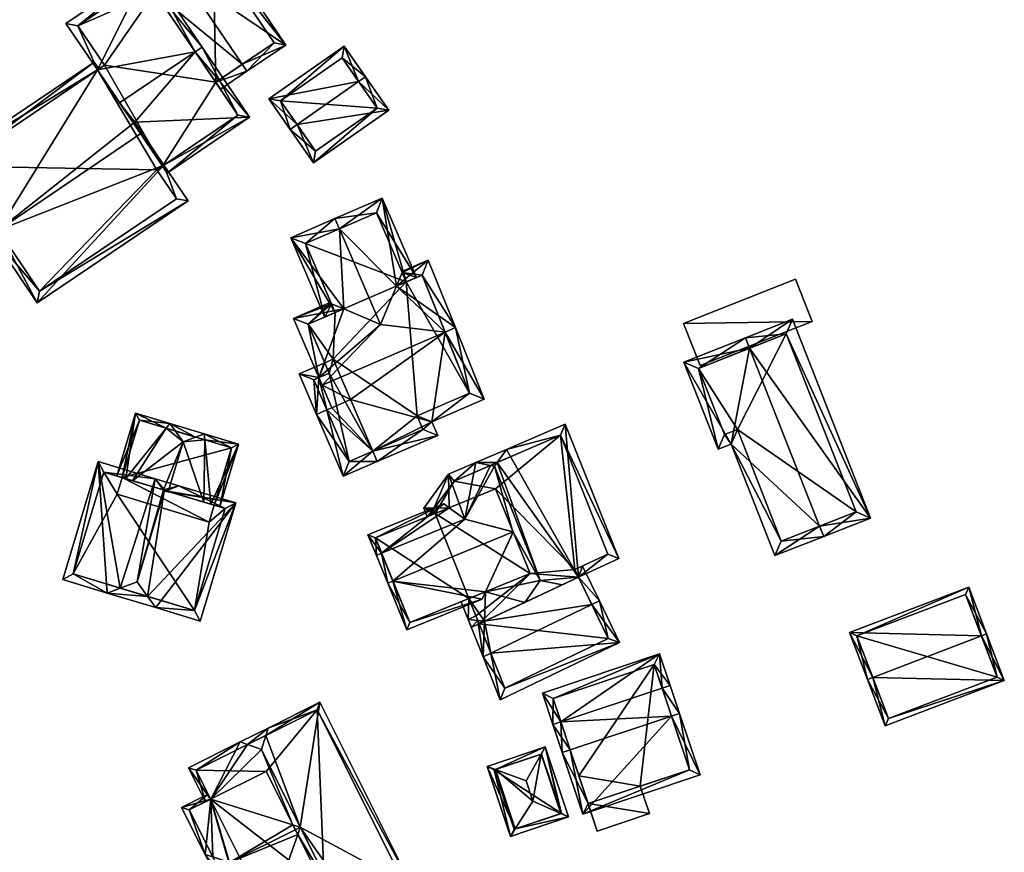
# Model space of a CAD drawing. Header units: inches. Extents: x 2685601 to 2690022, y 1235992 to 1239010.
# Tile 111 of 256: x 2686293 to 2686380, y 1237324 to 1237398. Entities that reach past the tile are written whole.
import ezdxf

# ---------------------------------------------------------------- set-up
doc = ezdxf.new("R2010")
doc.units = ezdxf.units.IN
doc.header["$MEASUREMENT"] = 0
doc.layers.add('Gebaeude Einzelhaus', color=10, linetype='Continuous')
doc.layers.add('Offenes Gebaeude', color=10, linetype='Continuous')

msp = doc.modelspace()

# ---------------------------------------------------------------- meshes
at = {"layer": 'Gebaeude Einzelhaus'}
mesh = msp.add_polyface(dxfattribs=at)
corners = [(2686306.968, 1237401.709, 414.239), (2686316.265, 1237395.401, 412.217), (2686310.001, 1237404.665, 412.217), (2686312.391, 1237393.687, 414.239), (2686312.811, 1237393.066, 414.239), (2686306.548, 1237402.33, 414.239), (2686310.03, 1237392.09, 412.689), (2686310.45, 1237391.469, 412.689), (2686304.605, 1237400.111, 412.689), (2686304.185, 1237400.732, 412.689), (2686315.224, 1237395.602, 412.581), (2686309.8, 1237403.624, 412.581), (2686309.8, 1237403.624, 406.48), (2686315.224, 1237395.602, 406.479), (2686304.605, 1237400.111, 406.48), (2686310.03, 1237392.09, 406.479)]
mesh.append_faces([[corners[k] for k in face] for face in [(1, 11, 2), (2, 11, 5), (5, 11, 0), (4, 10, 1), (1, 10, 11), (4, 3, 10), (3, 4, 6), (6, 4, 7), (5, 8, 9), (5, 0, 8), (8, 5, 9), (8, 0, 5), (6, 3, 8), (8, 3, 0), (6, 4, 3), (6, 7, 4), (0, 2, 5), (4, 1, 3), (3, 1, 0), (0, 1, 2)]], dxfattribs={"color": 13})
mesh.append_faces([[corners[k] for k in face] for face in [(13, 15, 12), (12, 15, 14), (13, 10, 15), (15, 10, 6), (6, 10, 3), (8, 11, 14), (14, 11, 12), (8, 0, 11), (11, 10, 12), (12, 10, 13)]], dxfattribs={"color": 41})
mesh = msp.add_polyface(dxfattribs=at)
corners = [(2686313.045, 1237388.97, 417.472), (2686308.824, 1237395.211, 424.298), (2686308.203, 1237394.791, 424.298), (2686302.843, 1237388.527, 422.318), (2686301.49, 1237390.251, 424.298), (2686302.714, 1237388.441, 422.318), (2686305.419, 1237384.718, 418.151), (2686305.711, 1237384.01, 417.472), (2686305.291, 1237384.631, 418.151), (2686299.509, 1237393.18, 421.229), (2686304.051, 1237402.269, 416.903), (2686296.716, 1237397.309, 416.903), (2686312.004, 1237389.171, 418.151), (2686303.85, 1237401.228, 417.554), (2686297.758, 1237397.108, 417.554), (2686300.13, 1237393.6, 421.229), (2686294.165, 1237372.459, 418.053), (2686307.575, 1237381.529, 418.053), (2686305.419, 1237384.718, 420.738), (2686290.684, 1237378.945, 423.161), (2686303.473, 1237387.595, 423.161), (2686290.063, 1237378.525, 423.161), (2686285.806, 1237384.818, 417.472), (2686299.509, 1237393.18, 418.033), (2686299.218, 1237393.888, 417.472), (2686299.638, 1237393.267, 418.033), (2686294.366, 1237373.5, 418.576), (2686306.534, 1237381.73, 418.576), (2686304.798, 1237384.298, 420.738), (2686286.848, 1237384.616, 418.034), (2686305.291, 1237384.631, 406.479), (2686312.004, 1237389.171, 406.479), (2686310.03, 1237392.09, 412.689), (2686304.605, 1237400.111, 412.689), (2686303.85, 1237401.228, 406.48), (2686310.03, 1237392.09, 406.479), (2686304.605, 1237400.111, 406.48), (2686297.758, 1237397.108, 406.48), (2686300.13, 1237393.6, 406.48), (2686299.509, 1237393.18, 406.48), (2686286.848, 1237384.616, 406.48), (2686294.366, 1237373.5, 406.479), (2686306.534, 1237381.73, 406.479), (2686304.798, 1237384.298, 406.479)]
mesh.append_faces([[corners[k] for k in face] for face in [(29, 24, 23), (23, 24, 25), (29, 22, 24), (29, 21, 22), (29, 19, 21), (17, 27, 18), (18, 27, 28), (16, 26, 17), (17, 26, 27), (16, 21, 26), (26, 21, 19), (22, 23, 24), (24, 23, 25), (5, 20, 3), (22, 19, 23), (23, 19, 5), (5, 19, 20), (22, 21, 19), (16, 19, 21), (16, 18, 19), (19, 18, 20), (16, 17, 18), (10, 14, 11), (11, 14, 9), (9, 14, 15), (1, 13, 10), (10, 13, 14), (1, 2, 13), (0, 12, 1), (1, 12, 2), (0, 7, 12), (12, 7, 6), (6, 7, 8), (2, 9, 4), (1, 10, 2), (2, 10, 9), (9, 10, 11), (0, 6, 7), (7, 6, 8), (0, 3, 6), (3, 4, 5), (0, 2, 3), (3, 2, 4), (0, 1, 2)]], dxfattribs={"color": 13})
mesh.append_faces([[corners[k] for k in face] for face in [(39, 43, 40), (40, 43, 41), (41, 43, 42), (39, 30, 43), (28, 8, 18), (18, 8, 6), (28, 43, 8), (8, 43, 30), (28, 27, 43), (43, 27, 42), (27, 26, 42), (42, 26, 41), (19, 29, 26), (26, 29, 41), (41, 29, 40), (23, 40, 29), (23, 39, 40), (20, 18, 3), (3, 18, 6), (36, 37, 34), (35, 38, 36), (36, 38, 37), (35, 30, 38), (38, 30, 39), (35, 31, 30), (9, 5, 4), (9, 23, 5), (15, 23, 9), (15, 38, 23), (23, 38, 39), (15, 14, 38), (38, 14, 37), (14, 13, 37), (37, 13, 34), (34, 33, 36), (32, 31, 35), (32, 12, 31), (32, 2, 12), (34, 13, 33), (33, 13, 32), (32, 13, 2), (6, 31, 12), (6, 30, 31), (6, 8, 30)]], dxfattribs={"color": 41})
mesh = msp.add_polyface(dxfattribs=at)
corners = [(2686317.265, 1237388.329, 416.198), (2686318.727, 1237384.927, 413.319), (2686325.433, 1237389.613, 413.319), (2686316.65, 1237387.899, 416.198), (2686322.742, 1237392.156, 416.198), (2686323.356, 1237392.585, 416.198), (2686321.453, 1237395.31, 413.319), (2686314.747, 1237390.624, 413.319), (2686318.912, 1237385.972, 413.915), (2686315.791, 1237390.439, 413.969), (2686324.389, 1237389.798, 413.914), (2686321.268, 1237394.266, 413.969), (2686321.268, 1237394.266, 405.878), (2686324.389, 1237389.798, 405.878), (2686315.791, 1237390.439, 405.878), (2686318.912, 1237385.972, 405.878)]
mesh.append_faces([[corners[k] for k in face] for face in [(11, 9, 6), (6, 9, 7), (4, 11, 5), (10, 4, 5), (5, 11, 6), (2, 10, 5), (1, 8, 10), (1, 10, 2), (0, 8, 3), (9, 0, 3), (7, 9, 3), (3, 8, 1), (4, 7, 0), (0, 7, 3), (5, 6, 4), (4, 6, 7), (0, 2, 4), (4, 2, 5), (3, 1, 0), (0, 1, 2)]], dxfattribs={"color": 13})
mesh.append_faces([[corners[k] for k in face] for face in [(13, 15, 14), (13, 14, 12), (10, 15, 13), (8, 15, 10), (14, 15, 8), (0, 14, 8), (9, 14, 0), (12, 14, 9), (11, 12, 9), (4, 12, 11), (13, 12, 10), (10, 12, 4)]], dxfattribs={"color": 41})
mesh = msp.add_polyface(dxfattribs=at)
corners = [(2686326.974, 1237374.325, 415.371), (2686327.892, 1237374.721, 414.546), (2686324.848, 1237381.776, 414.546), (2686321.03, 1237379.04, 418.337), (2686320.634, 1237379.958, 418.337), (2686326.103, 1237373.95, 416.155), (2686324.693, 1237370.549, 418.337), (2686316.699, 1237378.26, 414.546), (2686320.662, 1237371.602, 415.431), (2686319.743, 1237371.205, 414.546), (2686321.413, 1237371.926, 416.154), (2686324.325, 1237380.463, 415.372), (2686326.609, 1237375.17, 415.371), (2686318.014, 1237377.738, 415.43), (2686320.325, 1237372.382, 415.431), (2686324.325, 1237380.463, 405.715), (2686326.974, 1237374.325, 405.714), (2686318.014, 1237377.738, 405.715), (2686320.662, 1237371.602, 405.714)]
mesh.append_faces([[corners[k] for k in face] for face in [(9, 14, 8), (3, 13, 4), (4, 13, 7), (7, 13, 9), (9, 13, 14), (12, 1, 0), (12, 11, 1), (1, 11, 2), (2, 11, 4), (4, 11, 3), (3, 10, 6), (3, 7, 10), (10, 7, 8), (8, 7, 9), (3, 4, 7), (5, 3, 6), (0, 2, 5), (5, 2, 3), (3, 2, 4), (0, 1, 2)]], dxfattribs={"color": 13})
mesh.append_faces([[corners[k] for k in face] for face in [(16, 17, 15), (16, 18, 17), (14, 18, 8), (14, 17, 18), (14, 13, 17), (3, 11, 13), (13, 11, 17), (17, 11, 15), (15, 12, 16), (16, 12, 0), (15, 11, 12)]], dxfattribs={"color": 41})
mesh = msp.add_polyface(dxfattribs=at)
corners = [(2686324.007, 1237359.28, 415.642), (2686321.37, 1237357.053, 414.923), (2686324.404, 1237358.361, 414.923), (2686319.916, 1237362.946, 419.226), (2686318.998, 1237362.55, 419.226), (2686320.368, 1237363.141, 419.226), (2686322.031, 1237363.859, 419.226), (2686319.212, 1237365.819, 416.304), (2686317.446, 1237366.146, 415.303), (2686319.734, 1237367.133, 415.303), (2686320.13, 1237366.215, 416.305), (2686321.893, 1237358.366, 415.641), (2686318.76, 1237365.624, 416.304), (2686328.934, 1237376.261, 415.303), (2686326.577, 1237375.244, 415.303), (2686326.609, 1237375.17, 415.371), (2686326.103, 1237373.95, 416.155), (2686330.426, 1237369.869, 420.802), (2686324.693, 1237370.549, 418.337), (2686331.344, 1237370.265, 420.802), (2686319.212, 1237365.819, 420.185), (2686321.413, 1237371.926, 416.154), (2686319.499, 1237365.154, 420.802), (2686316.94, 1237371.085, 415.303), (2686320.325, 1237372.382, 415.431), (2686320.266, 1237372.52, 415.303), (2686329.258, 1237361.891, 415.871), (2686333.905, 1237363.896, 415.871), (2686329.78, 1237360.681, 414.923), (2686328.389, 1237374.936, 416.155), (2686318.254, 1237370.563, 416.154), (2686320.13, 1237366.215, 420.185), (2686328.465, 1237361.204, 415.643), (2686324.008, 1237359.28, 415.642), (2686327.943, 1237362.414, 416.59), (2686332.614, 1237364.428, 416.589), (2686319.734, 1237367.133, 405.714), (2686320.13, 1237366.215, 405.714), (2686318.76, 1237365.624, 405.714), (2686321.893, 1237358.366, 405.714), (2686324.007, 1237359.28, 405.714), (2686320.48, 1237367.455, 405.714), (2686324.008, 1237359.28, 405.714), (2686328.465, 1237361.204, 405.714), (2686327.943, 1237362.414, 405.714), (2686332.614, 1237364.428, 405.714), (2686328.389, 1237374.936, 405.714), (2686326.974, 1237374.325, 415.371), (2686326.974, 1237374.325, 405.714), (2686320.662, 1237371.602, 415.431), (2686318.254, 1237370.563, 405.714), (2686320.662, 1237371.602, 405.714)]
mesh.append_faces([[corners[k] for k in face] for face in [(26, 35, 27), (27, 35, 19), (19, 35, 17), (26, 34, 35), (28, 32, 26), (26, 32, 34), (28, 2, 32), (32, 2, 33), (30, 24, 21), (30, 25, 24), (30, 23, 25), (30, 20, 23), (30, 31, 20), (15, 29, 16), (29, 19, 17), (14, 13, 15), (15, 13, 29), (29, 13, 19), (28, 0, 2), (6, 22, 5), (6, 17, 22), (17, 27, 19), (28, 26, 0), (0, 26, 6), (6, 26, 17), (17, 26, 27), (23, 24, 25), (20, 21, 23), (23, 21, 24), (17, 18, 22), (22, 18, 20), (20, 18, 21), (13, 16, 19), (19, 16, 17), (17, 16, 18), (13, 15, 16), (13, 14, 15), (8, 12, 4), (4, 12, 3), (8, 7, 12), (8, 9, 7), (7, 9, 10), (1, 11, 2), (2, 11, 0), (1, 4, 11), (11, 4, 3), (8, 7, 9), (9, 7, 10), (7, 3, 5), (8, 4, 7), (7, 4, 3), (3, 0, 5), (5, 0, 6), (4, 1, 3), (3, 1, 0), (0, 1, 2)]], dxfattribs={"color": 13})
mesh.append_faces([[corners[k] for k in face] for face in [(45, 48, 46), (48, 41, 51), (51, 41, 50), (50, 41, 36), (45, 44, 48), (48, 44, 41), (41, 44, 42), (42, 44, 43), (31, 10, 20), (20, 10, 7), (30, 10, 31), (30, 9, 10), (30, 50, 9), (9, 50, 36), (50, 49, 51), (50, 30, 49), (49, 30, 21), (47, 46, 48), (16, 29, 47), (47, 29, 46), (29, 45, 46), (17, 35, 29), (29, 35, 45), (35, 44, 45), (35, 34, 44), (34, 32, 44), (44, 32, 43), (33, 43, 32), (33, 42, 43), (22, 20, 5), (5, 20, 7), (40, 37, 41), (41, 37, 36), (40, 39, 37), (37, 39, 38), (0, 11, 40), (40, 11, 39), (11, 38, 39), (3, 12, 11), (11, 12, 38), (7, 38, 12), (7, 37, 38), (7, 10, 37), (9, 37, 10), (9, 36, 37)]], dxfattribs={"color": 41})
mesh = msp.add_polyface(dxfattribs=at)
corners = [(2686351.664, 1237367.201, 411.804), (2686354.714, 1237359.453, 411.804), (2686355.865, 1237359.905, 412.721), (2686363.739, 1237352.621, 416.166), (2686359.769, 1237349.985, 412.719), (2686357.517, 1237368.431, 416.166), (2686364.105, 1237351.691, 416.166), (2686357.151, 1237369.361, 416.166), (2686368.274, 1237353.333, 412.943), (2686361.319, 1237371.003, 412.943), (2686355.279, 1237360.749, 412.546), (2686352.96, 1237366.638, 412.544), (2686360.333, 1237351.281, 413.458), (2686356.43, 1237361.201, 413.461), (2686366.978, 1237353.896, 413.661), (2686360.755, 1237369.706, 413.663), (2686360.755, 1237369.706, 404.714), (2686352.96, 1237366.638, 404.714), (2686355.279, 1237360.749, 404.714), (2686356.43, 1237361.201, 404.714), (2686360.333, 1237351.281, 404.714), (2686366.978, 1237353.896, 404.714)]
mesh.append_faces([[corners[k] for k in face] for face in [(5, 11, 7), (15, 5, 7), (7, 11, 0), (9, 15, 7), (8, 14, 15), (8, 15, 9), (3, 14, 6), (12, 3, 6), (6, 14, 8), (4, 12, 6), (13, 12, 2), (10, 13, 2), (2, 12, 4), (11, 10, 1), (0, 11, 1), (1, 10, 2), (5, 9, 7), (6, 8, 3), (3, 8, 5), (5, 8, 9), (0, 5, 7), (3, 4, 6), (0, 2, 5), (5, 2, 3), (3, 2, 4), (0, 1, 2)]], dxfattribs={"color": 13})
mesh.append_faces([[corners[k] for k in face] for face in [(19, 21, 20), (17, 19, 18), (16, 21, 19), (16, 19, 17), (14, 21, 16), (14, 16, 15), (3, 21, 14), (20, 21, 12), (12, 21, 3), (19, 20, 12), (13, 19, 12), (18, 19, 10), (10, 19, 13), (17, 18, 11), (11, 18, 10), (16, 17, 11), (5, 16, 11), (15, 16, 5)]], dxfattribs={"color": 41})
mesh = msp.add_polyface(dxfattribs=at)
corners = [(2686301.707, 1237356.929, 421.917), (2686302.906, 1237362.654, 421.482), (2686301.228, 1237357.074, 421.482), (2686302.026, 1237356.834, 422.207), (2686305.628, 1237361.313, 424.087), (2686305.966, 1237361.734, 424.262), (2686305.378, 1237355.825, 425.147), (2686305.807, 1237355.696, 425.526), (2686307.134, 1237360.11, 425.526), (2686302.64, 1237356.649, 422.73), (2686306.445, 1237361.068, 424.781), (2686308.973, 1237354.744, 422.73), (2686312.063, 1237359.901, 421.482), (2686309.004, 1237360.821, 424.262), (2686309.054, 1237360.283, 424.085), (2686309.587, 1237354.559, 422.207), (2686309.906, 1237354.463, 421.917), (2686310.385, 1237354.319, 421.482), (2686308.236, 1237360.529, 424.781), (2686303.241, 1237362.031, 421.917), (2686311.44, 1237359.566, 421.917), (2686303.241, 1237362.031, 411.843), (2686311.44, 1237359.566, 411.843), (2686301.707, 1237356.929, 411.843), (2686309.906, 1237354.463, 411.843), (2686309.458, 1237352.974, 411.843), (2686301.259, 1237355.44, 411.843)]
mesh.append_faces([[corners[k] for k in face] for face in [(10, 4, 5), (14, 18, 13), (13, 18, 5), (5, 18, 10), (20, 17, 16), (20, 12, 17), (20, 13, 12), (20, 14, 13), (5, 19, 1), (1, 19, 2), (2, 19, 0), (5, 4, 19), (18, 10, 8), (13, 5, 18), (18, 5, 10), (14, 11, 15), (14, 8, 11), (14, 18, 8), (14, 13, 18), (12, 16, 17), (12, 15, 16), (12, 14, 15), (12, 13, 14), (7, 11, 8), (10, 4, 8), (8, 4, 9), (9, 4, 3), (10, 5, 4), (6, 8, 9), (6, 7, 8), (5, 1, 4), (4, 1, 3), (3, 1, 0), (0, 1, 2)]], dxfattribs={"color": 13})
mesh.append_faces([[corners[k] for k in face] for face in [(24, 23, 22), (22, 23, 21), (24, 25, 23), (23, 25, 26), (22, 20, 24), (24, 20, 16), (0, 19, 23), (23, 19, 21), (14, 4, 18), (18, 4, 10), (14, 19, 4), (14, 20, 19), (19, 20, 21), (21, 20, 22)]], dxfattribs={"color": 41})
mesh = msp.add_polyface(dxfattribs=at)
corners = [(2686330.801, 1237354.249, 415.498), (2686330.749, 1237357.221, 416.162), (2686328.543, 1237354.214, 414.168), (2686332.181, 1237353.216, 416.065), (2686333.179, 1237358.268, 417.828), (2686329.542, 1237353.734, 414.641), (2686328.847, 1237353.451, 414.168), (2686334.834, 1237357.934, 418.72), (2686336.47, 1237352.117, 418.32), (2686334.471, 1237358.007, 418.525), (2686338.888, 1237347.768, 418.72), (2686336.491, 1237352.065, 418.32), (2686334.03, 1237346.775, 415.644), (2686333.945, 1237344.158, 414.984), (2686332.557, 1237346.173, 414.641), (2686337.525, 1237345.831, 417.47), (2686332.496, 1237344.3, 414.168), (2686331.862, 1237345.889, 414.168), (2686333.336, 1237344.218, 414.641), (2686332.771, 1237343.61, 414.168), (2686333.452, 1237343.928, 414.641), (2686340.831, 1237347.376, 417.673), (2686342.309, 1237348.066, 416.647), (2686345.878, 1237349.733, 414.168), (2686341.113, 1237361.683, 414.168), (2686335.889, 1237359.434, 417.752), (2686335.065, 1237358.263, 418.508), (2686331.233, 1237356.613, 416.303), (2686329.394, 1237354.105, 414.641), (2686341.983, 1237348.741, 416.68), (2686344.919, 1237350.113, 414.641), (2686340.701, 1237360.689, 414.641), (2686343.48, 1237345.638, 418.008), (2686345.938, 1237342.271, 414.216), (2686344.155, 1237345.964, 418.008), (2686334.497, 1237341.306, 418.008), (2686335.343, 1237337.161, 414.216), (2686333.82, 1237340.979, 418.008), (2686342.309, 1237348.066, 415.106), (2686342.663, 1237349.059, 414.308), (2686341.983, 1237348.741, 414.298), (2686333.173, 1237344.627, 414.168), (2686335.741, 1237338.186, 414.91), (2686344.936, 1237342.621, 414.91), (2686342.309, 1237348.066, 405.464), (2686341.983, 1237348.741, 405.464), (2686344.919, 1237350.113, 405.464), (2686340.701, 1237360.689, 405.464), (2686331.233, 1237356.613, 405.464), (2686329.394, 1237354.105, 405.464), (2686329.542, 1237353.734, 405.464), (2686333.452, 1237343.928, 405.464), (2686333.173, 1237344.627, 405.464), (2686332.557, 1237346.173, 405.464), (2686337.991, 1237348.393, 405.464), (2686334.913, 1237355.929, 405.464), (2686335.741, 1237338.186, 405.464), (2686344.936, 1237342.621, 405.464)]
mesh.append_faces([[corners[k] for k in face] for face in [(18, 16, 41), (18, 37, 16), (18, 35, 37), (34, 38, 39), (39, 38, 40), (34, 32, 38), (33, 43, 34), (34, 43, 32), (36, 42, 33), (33, 42, 43), (36, 37, 42), (42, 37, 35), (37, 18, 16), (16, 18, 41), (32, 13, 35), (35, 13, 37), (37, 13, 18), (34, 38, 32), (32, 38, 13), (34, 39, 38), (38, 39, 40), (36, 35, 37), (36, 33, 35), (35, 33, 32), (32, 33, 34), (25, 26, 4), (4, 26, 9), (23, 31, 24), (24, 31, 25), (25, 31, 26), (22, 30, 23), (23, 30, 31), (22, 29, 30), (16, 18, 19), (19, 18, 20), (16, 14, 18), (16, 17, 14), (1, 28, 2), (2, 28, 6), (6, 28, 5), (4, 27, 1), (1, 27, 28), (4, 9, 27), (26, 9, 7), (25, 4, 26), (26, 4, 9), (22, 10, 21), (22, 26, 10), (10, 26, 7), (22, 25, 26), (22, 24, 25), (22, 23, 24), (15, 21, 10), (18, 19, 20), (18, 16, 19), (13, 14, 18), (18, 14, 16), (16, 14, 17), (10, 12, 15), (15, 12, 13), (13, 12, 14), (10, 11, 12), (7, 8, 10), (10, 8, 11), (4, 3, 9), (9, 3, 7), (7, 3, 8), (0, 2, 5), (5, 2, 6), (4, 1, 3), (3, 1, 0), (0, 1, 2)]], dxfattribs={"color": 13})
mesh.append_faces([[corners[k] for k in face] for face in [(51, 57, 56), (51, 44, 57), (43, 38, 32), (43, 44, 38), (43, 57, 44), (43, 42, 57), (57, 42, 56), (18, 20, 35), (35, 20, 42), (42, 20, 56), (56, 20, 51), (45, 47, 46), (48, 50, 49), (45, 55, 47), (47, 55, 48), (48, 55, 50), (52, 54, 51), (51, 54, 44), (44, 54, 45), (45, 54, 55), (52, 53, 54), (21, 38, 22), (21, 15, 38), (38, 15, 13), (52, 14, 53), (52, 18, 14), (52, 51, 18), (18, 51, 20), (28, 50, 5), (28, 49, 50), (28, 48, 49), (28, 27, 48), (26, 27, 9), (26, 31, 27), (27, 31, 48), (48, 31, 47), (31, 30, 47), (47, 30, 46), (40, 30, 29), (40, 46, 30), (40, 45, 46), (38, 29, 22), (38, 40, 29), (38, 44, 40), (40, 44, 45)]], dxfattribs={"color": 41})
mesh = msp.add_polyface(dxfattribs=at)
corners = [(2686300.379, 1237346.661, 425.13), (2686304.705, 1237345.361, 425.13), (2686303.968, 1237346.366, 425.917), (2686301.549, 1237347.094, 425.918), (2686303.033, 1237347.643, 426.917), (2686311.819, 1237354.671, 421.861), (2686308.661, 1237344.171, 421.861), (2686305.46, 1237355.713, 426.917), (2686305.59, 1237355.761, 426.829), (2686306.758, 1237356.193, 426.044), (2686305.378, 1237355.825, 426.829), (2686304.643, 1237356.829, 426.044), (2686304.641, 1237356.829, 426.042), (2686299.58, 1237358.351, 421.861), (2686296.424, 1237347.851, 421.861), (2686308.159, 1237345.106, 422.455), (2686310.885, 1237354.169, 422.454), (2686300.083, 1237357.418, 422.455), (2686297.359, 1237348.354, 422.455), (2686305.46, 1237355.713, 425.241), (2686305.378, 1237355.825, 425.147), (2686302.64, 1237356.649, 422.73), (2686302.026, 1237356.834, 422.207), (2686301.707, 1237356.929, 421.917), (2686300.083, 1237357.418, 411.843), (2686301.707, 1237356.929, 411.843), (2686297.359, 1237348.354, 411.843), (2686308.159, 1237345.106, 411.843), (2686310.885, 1237354.169, 411.843), (2686308.973, 1237354.744, 422.73), (2686305.807, 1237355.696, 425.526), (2686309.906, 1237354.463, 421.917), (2686309.587, 1237354.559, 422.207), (2686309.906, 1237354.463, 411.843), (2686301.259, 1237355.44, 411.843), (2686309.458, 1237352.974, 411.843)]
mesh.append_faces([[corners[k] for k in face] for face in [(13, 18, 14), (14, 18, 0), (0, 18, 3), (10, 17, 12), (12, 17, 13), (13, 17, 18), (8, 10, 11), (8, 11, 9), (5, 16, 9), (9, 16, 8), (2, 15, 1), (1, 15, 6), (6, 15, 5), (5, 15, 16), (0, 2, 1), (0, 3, 2), (10, 4, 7), (3, 13, 0), (0, 13, 14), (10, 12, 4), (4, 12, 3), (3, 12, 13), (8, 10, 7), (8, 9, 10), (10, 9, 11), (7, 5, 8), (8, 5, 9), (2, 7, 4), (2, 5, 7), (2, 1, 5), (5, 1, 6), (0, 2, 3), (3, 2, 4), (0, 1, 2)]], dxfattribs={"color": 13})
mesh.append_faces([[corners[k] for k in face] for face in [(28, 35, 33), (34, 24, 25), (34, 26, 24), (28, 27, 35), (35, 27, 34), (34, 27, 26), (10, 30, 20), (31, 28, 33), (29, 16, 32), (32, 16, 31), (31, 16, 28), (10, 8, 30), (30, 8, 29), (29, 8, 16), (16, 27, 28), (16, 15, 27), (18, 2, 3), (18, 15, 2), (18, 27, 15), (18, 26, 27), (18, 17, 26), (26, 17, 24), (24, 23, 25), (21, 10, 20), (24, 17, 23), (23, 17, 22), (22, 17, 21), (21, 17, 10), (3, 2, 15), (19, 10, 20), (19, 7, 10)]], dxfattribs={"color": 41})
mesh = msp.add_polyface(dxfattribs=at)
corners = [(2686325.794, 1237347.728, 418.341), (2686333.719, 1237346.107, 415.306), (2686334.03, 1237346.775, 415.644), (2686327.033, 1237343.375, 415.306), (2686336.48, 1237352.094, 418.341), (2686336.491, 1237352.065, 418.32), (2686336.511, 1237352.106, 418.341), (2686325.331, 1237347.539, 418.341), (2686324.787, 1237350.195, 416.065), (2686324.323, 1237350.006, 416.065), (2686332.181, 1237353.216, 416.065), (2686336.47, 1237352.117, 418.32), (2686330.333, 1237354.598, 415.306), (2686323.575, 1237351.836, 415.306), (2686330.801, 1237354.249, 415.498), (2686327.306, 1237344.028, 415.644), (2686324.228, 1237351.563, 415.498), (2686329.542, 1237353.734, 414.641), (2686324.228, 1237351.563, 405.464), (2686329.542, 1237353.734, 405.464), (2686327.306, 1237344.028, 405.464), (2686332.557, 1237346.173, 414.641), (2686332.557, 1237346.173, 405.464), (2686334.913, 1237355.929, 405.464), (2686337.991, 1237348.393, 405.464)]
mesh.append_faces([[corners[k] for k in face] for face in [(9, 8, 7), (7, 8, 0), (16, 12, 14), (16, 13, 12), (16, 9, 13), (16, 8, 9), (4, 11, 6), (4, 6, 5), (3, 15, 1), (1, 15, 2), (3, 7, 15), (15, 7, 0), (14, 8, 10), (8, 13, 9), (14, 12, 8), (8, 12, 13), (10, 4, 11), (11, 4, 6), (8, 0, 10), (10, 0, 4), (9, 7, 8), (8, 7, 0), (3, 0, 7), (4, 5, 6), (0, 2, 4), (4, 2, 5), (3, 1, 0), (0, 1, 2)]], dxfattribs={"color": 13})
mesh.append_faces([[corners[k] for k in face] for face in [(19, 22, 18), (18, 22, 20), (19, 24, 22), (19, 23, 24), (21, 20, 22), (2, 15, 21), (21, 15, 20), (8, 15, 0), (8, 20, 15), (8, 18, 20), (8, 16, 18), (18, 17, 19), (18, 16, 17), (17, 16, 14), (4, 5, 11)]], dxfattribs={"color": 41})
mesh = msp.add_polyface(dxfattribs=at)
corners = [(2686378.126, 1237342.84, 413.321), (2686377.006, 1237347.178, 410.667), (2686366.405, 1237343.135, 410.667), (2686378.593, 1237343.018, 413.321), (2686368.458, 1237339.152, 413.321), (2686367.991, 1237338.974, 413.321), (2686380.165, 1237338.894, 410.793), (2686369.564, 1237334.85, 410.793), (2686367.05, 1237342.846, 410.965), (2686376.718, 1237346.533, 410.965), (2686369.853, 1237335.495, 411.079), (2686379.52, 1237339.183, 411.079), (2686379.52, 1237339.183, 402.939), (2686376.718, 1237346.533, 402.939), (2686367.05, 1237342.846, 402.939), (2686369.853, 1237335.495, 402.939)]
mesh.append_faces([[corners[k] for k in face] for face in [(0, 9, 3), (11, 0, 3), (6, 10, 11), (6, 11, 3), (7, 10, 6), (4, 10, 5), (8, 4, 5), (5, 10, 7), (2, 8, 5), (9, 8, 1), (3, 9, 1), (1, 8, 2), (7, 4, 5), (7, 6, 4), (4, 6, 0), (0, 6, 3), (0, 2, 4), (4, 2, 5), (3, 1, 0), (0, 1, 2)]], dxfattribs={"color": 13})
mesh.append_faces([[corners[k] for k in face] for face in [(12, 15, 14), (12, 14, 13), (10, 15, 12), (10, 12, 11), (14, 15, 4), (4, 15, 10), (8, 14, 4), (13, 14, 8), (9, 13, 8), (12, 13, 0), (0, 13, 9), (11, 12, 0)]], dxfattribs={"color": 41})
mesh = msp.add_polyface(dxfattribs=at)
corners = [(2686350.569, 1237335.72, 421.985), (2686342.693, 1237326.985, 416.865), (2686353.116, 1237330.476, 416.865), (2686341.567, 1237332.706, 421.985), (2686340.856, 1237332.468, 421.985), (2686351.28, 1237335.958, 421.985), (2686350.448, 1237338.444, 418.571), (2686349.737, 1237338.206, 418.571), (2686340.736, 1237335.191, 418.571), (2686340.024, 1237334.953, 418.571), (2686349.511, 1237341.239, 416.865), (2686339.088, 1237337.748, 416.865), (2686352.166, 1237330.949, 417.529), (2686349.039, 1237340.29, 417.299), (2686340.038, 1237337.275, 417.299), (2686343.165, 1237327.934, 417.529), (2686352.166, 1237330.949, 405.572), (2686349.039, 1237340.29, 405.572), (2686340.038, 1237337.275, 405.572), (2686342.337, 1237330.407, 414.21), (2686342.337, 1237330.407, 405.572), (2686343.165, 1237327.934, 414.21), (2686347.788, 1237329.482, 414.21), (2686347.788, 1237329.482, 405.572), (2686343.165, 1237327.934, 405.572)]
mesh.append_faces([[corners[k] for k in face] for face in [(1, 15, 12), (3, 15, 4), (4, 15, 1), (8, 3, 9), (14, 8, 9), (9, 3, 4), (11, 14, 9), (13, 14, 10), (10, 14, 11), (7, 13, 6), (6, 13, 10), (0, 7, 5), (12, 0, 5), (5, 7, 6), (1, 12, 2), (2, 12, 5), (8, 11, 9), (6, 10, 7), (7, 10, 8), (8, 10, 11), (0, 8, 3), (3, 8, 4), (4, 8, 9), (5, 7, 0), (0, 7, 8), (5, 6, 7), (0, 2, 5), (4, 1, 3), (3, 1, 0), (0, 1, 2)]], dxfattribs={"color": 13})
mesh.append_faces([[corners[k] for k in face] for face in [(23, 17, 16), (23, 20, 17), (17, 20, 18), (23, 24, 20), (16, 22, 23), (22, 15, 21), (16, 12, 22), (22, 12, 15), (8, 15, 3), (8, 19, 15), (15, 19, 21), (19, 18, 20), (8, 14, 19), (19, 14, 18), (14, 13, 18), (18, 13, 17), (7, 17, 13), (7, 16, 17), (0, 12, 7), (7, 12, 16)]], dxfattribs={"color": 41})
mesh = msp.add_polyface(dxfattribs=at)
corners = [(2686317.554, 1237325.834, 426.701), (2686327.524, 1237320.471, 421.771), (2686319.281, 1237336.955, 421.771), (2686322.602, 1237318.57, 425.744), (2686323.255, 1237318.338, 425.381), (2686314.477, 1237333.993, 426.023), (2686314.683, 1237334.655, 425.66), (2686314.093, 1237332.758, 426.701), (2686320.88, 1237319.183, 426.701), (2686312.221, 1237333.424, 425.66), (2686312.874, 1237333.192, 426.023), (2686307.621, 1237331.125, 421.771), (2686309.134, 1237328.1, 421.771), (2686309.582, 1237328.324, 422.15), (2686309.597, 1237328.332, 422.163), (2686316.891, 1237326.043, 426.322), (2686317.323, 1237325.178, 426.322), (2686314.779, 1237317.969, 422.163), (2686315.864, 1237314.641, 421.771), (2686314.764, 1237317.961, 422.15), (2686320.133, 1237316.776, 425.381), (2686320.339, 1237317.439, 425.744), (2686314.316, 1237317.737, 421.771), (2686326.853, 1237320.695, 422.149), (2686319.058, 1237336.284, 422.149), (2686308.293, 1237330.901, 422.15), (2686309.574, 1237328.339, 422.15), (2686316.088, 1237315.313, 422.15), (2686314.771, 1237317.947, 422.15), (2686316.088, 1237315.313, 410.647), (2686326.853, 1237320.695, 410.647), (2686319.058, 1237336.284, 410.647), (2686308.293, 1237330.901, 410.647), (2686309.582, 1237328.324, 410.647), (2686314.764, 1237317.961, 410.647), (2686319.698, 1237320.429, 410.647), (2686314.516, 1237330.791, 410.647)]
mesh.append_faces([[corners[k] for k in face] for face in [(28, 22, 19), (28, 27, 22), (22, 27, 18), (18, 27, 20), (20, 27, 21), (12, 26, 13), (12, 25, 26), (25, 9, 10), (12, 11, 25), (25, 11, 9), (20, 3, 4), (20, 21, 3), (6, 10, 9), (6, 5, 10), (1, 24, 2), (2, 24, 6), (6, 24, 5), (4, 23, 1), (1, 23, 24), (4, 3, 23), (20, 3, 21), (21, 3, 8), (20, 4, 3), (18, 19, 22), (8, 17, 21), (21, 17, 20), (20, 17, 18), (18, 17, 19), (0, 16, 8), (8, 16, 17), (7, 15, 0), (0, 15, 16), (11, 14, 9), (9, 14, 10), (10, 14, 7), (7, 14, 15), (11, 13, 14), (11, 12, 13), (6, 10, 5), (5, 10, 7), (6, 9, 10), (3, 0, 8), (0, 5, 7), (0, 2, 5), (5, 2, 6), (4, 1, 3), (3, 1, 0), (0, 1, 2)]], dxfattribs={"color": 13})
mesh.append_faces([[corners[k] for k in face] for face in [(31, 36, 32), (32, 36, 33), (30, 35, 31), (31, 35, 36), (30, 29, 35), (35, 29, 34), (29, 28, 34), (34, 28, 19), (29, 27, 28), (26, 33, 13), (26, 32, 33), (26, 25, 32), (5, 24, 10), (10, 24, 25), (25, 24, 32), (32, 24, 31), (24, 23, 31), (31, 23, 30), (21, 23, 3), (23, 29, 30), (21, 27, 23), (23, 27, 29)]], dxfattribs={"color": 41})
mesh = msp.add_polyface(dxfattribs=at)
corners = [(2686340.739, 1237327.05, 414.115), (2686339.333, 1237332.971, 413.831), (2686338.972, 1237332.324, 414.115), (2686341.416, 1237326.75, 413.831), (2686338.246, 1237328.153, 415.158), (2686337.646, 1237329.943, 415.158), (2686336.675, 1237325.688, 414.114), (2686336.248, 1237325.019, 413.831), (2686334.164, 1237331.24, 413.831), (2686334.909, 1237330.963, 414.115), (2686340.784, 1237327.065, 414.09), (2686339.018, 1237332.339, 414.09), (2686334.796, 1237330.925, 414.06), (2686336.563, 1237325.651, 414.06), (2686340.784, 1237327.065, 407.829), (2686339.018, 1237332.339, 407.829), (2686334.796, 1237330.925, 407.829), (2686336.563, 1237325.651, 407.829)]
mesh.append_faces([[corners[k] for k in face] for face in [(13, 6, 7), (12, 13, 7), (9, 12, 8), (8, 12, 7), (2, 9, 1), (11, 2, 1), (10, 11, 1), (1, 9, 8), (6, 0, 3), (3, 0, 10), (7, 6, 3), (3, 10, 1), (9, 4, 5), (8, 6, 9), (9, 6, 4), (8, 7, 6), (1, 9, 2), (2, 9, 5), (1, 8, 9), (6, 0, 4), (7, 3, 6), (6, 3, 0), (0, 2, 4), (4, 2, 5), (3, 1, 0), (0, 1, 2)]], dxfattribs={"color": 13})
mesh.append_faces([[corners[k] for k in face] for face in [(14, 17, 16), (14, 16, 15), (6, 17, 14), (6, 14, 0), (13, 17, 6), (0, 14, 10), (16, 17, 12), (12, 17, 13), (15, 16, 9), (9, 16, 12), (2, 15, 9), (11, 15, 2), (14, 15, 11), (10, 14, 11)]], dxfattribs={"color": 41})
mesh = msp.add_polyface(dxfattribs=at)
corners = [(2686312.629, 1237316.335, 421.771), (2686314.987, 1237317.514, 421.771), (2686314.771, 1237317.947, 422.15), (2686314.779, 1237317.969, 422.163), (2686311.254, 1237322.683, 426.701), (2686317.323, 1237325.178, 426.322), (2686310.76, 1237321.191, 425.828), (2686310.538, 1237320.518, 425.434), (2686317.107, 1237325.61, 426.701), (2686317.554, 1237325.834, 426.701), (2686309.574, 1237328.339, 422.15), (2686309.358, 1237328.772, 421.771), (2686307, 1237327.593, 421.771), (2686309.597, 1237328.332, 422.163), (2686309.091, 1237323.409, 425.434), (2686309.764, 1237323.183, 425.828), (2686316.891, 1237326.043, 426.322), (2686312.853, 1237317.006, 422.163), (2686307.671, 1237327.369, 422.163), (2686309.582, 1237328.324, 422.15), (2686307.671, 1237327.369, 410.647), (2686309.582, 1237328.324, 410.647), (2686312.853, 1237317.006, 410.647), (2686314.764, 1237317.961, 422.15), (2686314.764, 1237317.961, 410.647), (2686314.516, 1237330.791, 410.647), (2686319.698, 1237320.429, 410.647)]
mesh.append_faces([[corners[k] for k in face] for face in [(14, 6, 7), (14, 15, 6), (18, 10, 13), (18, 11, 10), (18, 12, 11), (18, 14, 12), (18, 15, 14), (8, 16, 9), (1, 17, 2), (2, 17, 3), (17, 7, 6), (1, 0, 17), (17, 0, 7), (5, 8, 9), (14, 6, 15), (15, 6, 4), (14, 7, 6), (16, 8, 9), (13, 4, 16), (16, 4, 8), (13, 15, 4), (13, 14, 15), (10, 12, 13), (13, 12, 14), (10, 11, 12), (4, 5, 8), (8, 5, 9), (0, 3, 7), (7, 3, 6), (6, 3, 4), (4, 3, 5), (0, 2, 3), (0, 1, 2)]], dxfattribs={"color": 13})
mesh.append_faces([[corners[k] for k in face] for face in [(21, 22, 20), (21, 24, 22), (21, 26, 24), (21, 25, 26), (23, 22, 24), (3, 17, 23), (23, 17, 22), (15, 17, 6), (15, 18, 17), (17, 18, 22), (22, 18, 20), (20, 19, 21), (20, 18, 19), (19, 18, 13), (8, 5, 16)]], dxfattribs={"color": 41})
mesh = msp.add_polyface(dxfattribs=at)
corners = [(2686343.165, 1237327.934, 414.21), (2686348.604, 1237327.044, 414.21), (2686347.788, 1237329.482, 414.21), (2686343.963, 1237325.49, 414.21), (2686342.319, 1237330.401, 414.21), (2686342.337, 1237330.407, 414.21), (2686342.319, 1237330.401, 405.572), (2686342.337, 1237330.407, 405.572), (2686343.963, 1237325.49, 405.572), (2686348.604, 1237327.044, 405.572), (2686347.788, 1237329.482, 405.572), (2686343.165, 1237327.934, 405.572)]
mesh.append_faces([[corners[k] for k in face] for face in [(3, 0, 4), (4, 0, 5), (3, 1, 0), (0, 1, 2)]], dxfattribs={"color": 13})
mesh.append_faces([[corners[k] for k in face] for face in [(7, 11, 6), (6, 11, 8), (8, 11, 9), (9, 11, 10), (2, 1, 10), (10, 1, 9), (1, 3, 9), (9, 3, 8), (3, 4, 8), (8, 4, 6), (6, 5, 7), (6, 4, 5)]], dxfattribs={"color": 41})
at = {"layer": 'Offenes Gebaeude'}
mesh = msp.add_polyface(dxfattribs=at)
corners = [(2686351.639, 1237370.646, 409.951), (2686363.065, 1237370.806, 411.088), (2686361.586, 1237374.563, 409.951), (2686353.118, 1237366.889, 411.088), (2686351.639, 1237370.646, 409.851), (2686361.586, 1237374.563, 409.851), (2686353.118, 1237366.889, 410.988), (2686363.065, 1237370.806, 410.988)]
mesh.append_faces([[corners[k] for k in face] for face in [(3, 1, 0), (0, 1, 2)]], dxfattribs={"color": 13})
mesh.append_faces([[corners[k] for k in face] for face in [(4, 7, 6), (5, 7, 4), (2, 7, 5), (1, 7, 2), (6, 7, 3), (3, 7, 1), (4, 6, 0), (0, 6, 3), (5, 4, 2), (2, 4, 0)]], dxfattribs={"color": 41})

doc.saveas('drawing.dxf')
